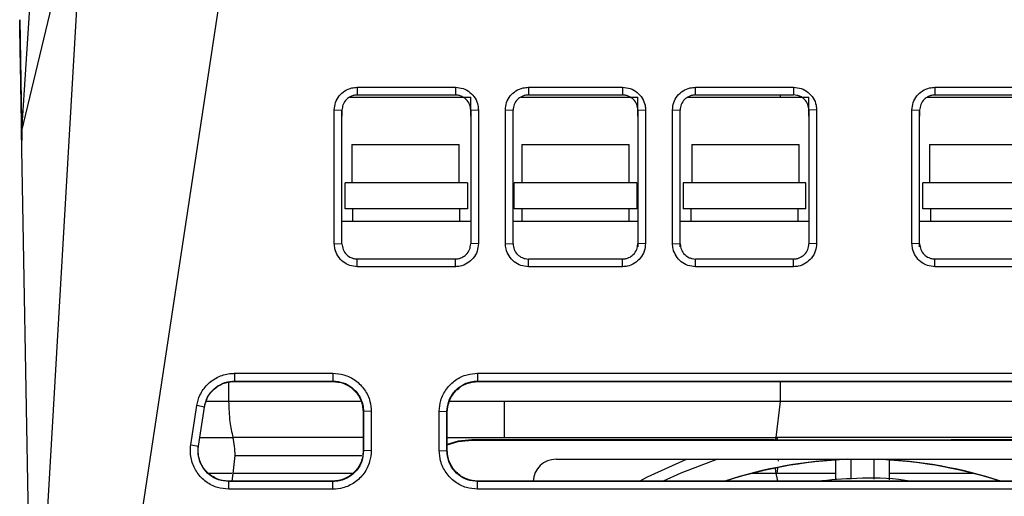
# Model space of a CAD drawing. Extents: x 106 to 315, y 19 to 260.
# Tile 29 of 132: x 195 to 213, y 53 to 62. Entities that reach past the tile are written whole.
import ezdxf

# ---------------------------------------------------------------- set-up
doc = ezdxf.new("R2010")
doc.units = 0
doc.layers.get('0').update_dxf_attribs({"linetype": 'CONTINUOUS'})

msp = doc.modelspace()

# ---------------------------------------------------------------- linework, layer by layer
at = {"color": 7, "linetype": 'CONTINUOUS'}
for p, q in [((195.016, 65.262), (194.694, 60.198)), ((195.866, 65.095), (194.694, 60.198)), ((195.866, 65.095), (194.9, 48.382)), ((198.543, 63.697), (196.465, 49.983)), ((194.658, 62.272), (194.697, 60.019)), ((200.949, 61.01), (202.778, 61.01)), ((200.949, 61.01), (200.949, 60.867)), ((202.778, 61.01), (202.778, 60.867)), ((204.138, 61.01), (205.892, 61.01)), ((204.138, 61.01), (204.138, 60.867)), ((205.892, 61.01), (205.892, 60.867)), ((207.252, 60.867), (207.252, 61.01)), ((209.081, 61.01), (209.081, 60.867)), ((211.715, 61.01), (213.543, 61.01)), ((211.715, 61.01), (211.715, 60.867)), ((200.812, 60.829), (203.063, 60.829)), ((200.949, 60.867), (202.778, 60.867)), ((203.063, 60.472), (203.063, 60.829)), ((204.001, 60.829), (206.178, 60.829)), ((204.138, 60.867), (205.892, 60.867)), ((206.178, 60.472), (206.178, 60.829)), ((207.115, 60.829), (209.366, 60.829)), ((207.252, 60.867), (209.081, 60.867)), ((208.837, 60.829), (208.837, 60.867)), ((209.366, 60.472), (209.366, 60.829)), ((211.578, 60.829), (213.829, 60.829)), ((211.715, 60.867), (213.543, 60.867)), ((200.521, 60.588), (200.663, 60.582)), ((200.663, 58.093), (200.663, 60.582)), ((200.663, 60.582), (200.663, 60.472)), ((203.063, 60.582), (203.206, 60.588)), ((203.709, 58.099), (203.709, 60.588)), ((203.709, 60.588), (203.852, 60.582)), ((203.852, 58.093), (203.852, 60.582)), ((206.178, 60.582), (206.321, 60.588)), ((206.823, 58.099), (206.823, 60.588)), ((206.823, 60.588), (206.966, 60.582)), ((206.966, 58.093), (206.966, 60.582)), ((209.509, 60.588), (209.366, 60.582)), ((211.286, 60.588), (211.429, 60.582)), ((211.429, 58.093), (211.429, 60.582)), ((211.429, 60.573), (211.429, 60.472)), ((200.663, 58.093), (200.663, 60.472)), ((203.063, 60.472), (203.063, 58.093)), ((206.178, 60.472), (206.178, 58.037)), ((209.366, 60.472), (209.366, 58.093)), ((211.429, 58.037), (211.429, 60.472)), ((194.9, 48.382), (194.694, 60.198)), ((200.846, 59.943), (200.846, 59.229)), ((200.846, 59.943), (201.846, 59.943)), ((201.846, 59.943), (202.846, 59.943)), ((202.846, 59.229), (202.846, 59.943)), ((204.015, 59.943), (204.015, 59.229)), ((204.015, 59.943), (205.015, 59.943)), ((205.015, 59.943), (206.015, 59.943)), ((206.015, 59.229), (206.015, 59.943)), ((207.183, 59.943), (207.183, 59.229)), ((207.183, 59.943), (208.183, 59.943)), ((208.183, 59.943), (209.183, 59.943)), ((209.183, 59.229), (209.183, 59.943)), ((211.612, 59.943), (211.612, 59.229)), ((211.612, 59.943), (212.612, 59.943)), ((212.612, 59.943), (213.612, 59.943)), ((200.721, 58.743), (200.721, 59.229)), ((203.006, 59.229), (200.721, 59.229)), ((203.006, 59.229), (203.006, 58.743)), ((203.872, 58.743), (203.872, 59.229)), ((206.158, 59.229), (203.872, 59.229)), ((206.158, 59.229), (206.158, 58.743)), ((207.023, 59.229), (207.023, 58.743)), ((209.309, 59.229), (207.023, 59.229)), ((209.309, 58.743), (209.309, 59.229)), ((211.486, 58.743), (211.486, 59.229)), ((213.772, 59.229), (211.486, 59.229)), ((203.006, 58.743), (200.721, 58.743)), ((200.863, 58.743), (200.863, 58.514)), ((202.863, 58.514), (202.863, 58.743)), ((206.158, 58.743), (203.872, 58.743)), ((204.015, 58.743), (204.015, 58.514)), ((206.015, 58.514), (206.015, 58.743)), ((209.309, 58.743), (207.023, 58.743)), ((207.166, 58.743), (207.166, 58.514)), ((209.166, 58.514), (209.166, 58.743)), ((213.772, 58.743), (211.486, 58.743)), ((211.629, 58.743), (211.629, 58.514)), ((200.663, 58.514), (203.063, 58.514)), ((203.852, 58.514), (206.178, 58.514)), ((206.966, 58.514), (209.366, 58.514)), ((211.429, 58.514), (213.829, 58.514)), ((200.521, 58.099), (200.663, 58.093)), ((203.206, 58.099), (203.063, 58.093)), ((203.709, 58.099), (203.852, 58.093)), ((206.321, 58.099), (206.178, 58.093)), ((206.823, 58.099), (206.966, 58.093)), ((206.966, 58.037), (206.966, 58.093)), ((209.509, 58.099), (209.366, 58.093)), ((211.429, 58.093), (211.286, 58.099)), ((200.949, 57.664), (200.949, 57.807)), ((202.778, 57.807), (200.949, 57.807)), ((202.778, 57.664), (202.778, 57.807)), ((204.138, 57.664), (204.138, 57.807)), ((205.892, 57.807), (204.138, 57.807)), ((205.892, 57.664), (205.892, 57.807)), ((207.252, 57.664), (207.252, 57.807)), ((209.081, 57.807), (207.252, 57.807)), ((209.081, 57.664), (209.081, 57.807)), ((211.715, 57.664), (211.715, 57.807)), ((213.543, 57.807), (211.715, 57.807)), ((202.778, 57.664), (200.949, 57.664)), ((205.892, 57.664), (204.138, 57.664)), ((213.543, 57.664), (211.715, 57.664)), ((198.664, 55.674), (200.494, 55.674)), ((198.664, 55.674), (198.664, 55.53)), ((200.494, 55.674), (200.494, 55.53)), ((203.192, 55.674), (217.351, 55.674)), ((203.192, 55.674), (203.192, 55.53)), ((198.551, 55.505), (198.551, 55.147)), ((198.664, 55.53), (198.663, 55.524)), ((198.663, 55.524), (200.488, 55.524)), ((198.664, 55.53), (200.494, 55.53)), ((200.494, 55.53), (200.488, 55.524)), ((203.192, 55.53), (217.351, 55.53)), ((203.192, 55.53), (203.198, 55.524)), ((203.198, 55.524), (217.345, 55.524)), ((208.837, 55.147), (208.837, 55.524)), ((197.848, 54.341), (197.958, 55.072)), ((198.099, 55.045), (197.958, 55.072)), ((208.757, 54.478), (208.837, 55.147)), ((197.988, 54.314), (198.099, 55.045)), ((201.066, 54.959), (201.06, 54.953)), ((201.06, 54.953), (201.06, 54.234)), ((201.21, 54.965), (201.066, 54.959)), ((202.476, 54.234), (202.476, 54.965)), ((202.476, 54.965), (202.62, 54.959)), ((202.62, 54.228), (202.62, 54.959)), ((202.62, 54.959), (202.627, 54.953)), ((202.627, 54.234), (202.627, 54.953)), ((197.848, 54.341), (197.988, 54.314)), ((203.082, 54.433), (203.082, 54.432)), ((203.082, 54.433), (217.654, 54.433)), ((207.164, 54.432), (203.082, 54.432)), ((203.082, 54.428), (203.082, 54.427)), ((203.082, 54.428), (208.18, 54.428)), ((203.082, 54.427), (217.654, 54.427)), ((208.18, 54.428), (208.719, 54.428)), ((208.719, 54.428), (208.719, 54.431)), ((208.747, 54.433), (208.757, 54.478)), ((212.017, 54.431), (212.017, 54.428)), ((212.017, 54.428), (212.556, 54.428)), ((212.556, 54.428), (217.654, 54.428)), ((198.67, 54.143), (198.63, 53.808)), ((198.67, 54.143), (201.034, 54.143)), ((201.066, 54.228), (201.06, 54.234)), ((201.21, 54.234), (201.066, 54.228)), ((202.476, 54.234), (202.62, 54.228)), ((202.62, 54.228), (202.627, 54.234)), ((204.654, 54.07), (216.082, 54.07)), ((208.784, 54.07), (208.795, 54.034)), ((209.868, 53.686), (209.868, 54.055)), ((210.868, 53.686), (210.868, 54.055)), ((198.63, 53.808), (198.613, 53.663)), ((208.78, 53.902), (208.769, 53.808)), ((198.553, 53.656), (198.554, 53.663)), ((198.553, 53.512), (198.553, 53.656)), ((200.495, 53.656), (198.553, 53.656)), ((200.488, 53.663), (198.554, 53.663)), ((200.495, 53.656), (200.488, 53.663)), ((200.495, 53.512), (200.495, 53.656)), ((203.191, 53.656), (203.198, 53.663)), ((203.191, 53.512), (203.191, 53.656)), ((217.352, 53.656), (203.191, 53.656)), ((217.346, 53.663), (203.198, 53.663)), ((217.352, 53.512), (203.191, 53.512))]:
    msp.add_line(p, q, dxfattribs=at)
at = {"color": 8, "linetype": 'CONTINUOUS'}
for p, q in [((198.551, 55.147), (198.118, 55.147)), ((201.009, 55.147), (198.551, 55.147)), ((203.694, 55.147), (202.66, 55.147)), ((208.837, 55.147), (203.694, 55.147)), ((213.832, 55.147), (208.837, 55.147)), ((198.013, 54.478), (198.63, 54.478)), ((201.046, 54.478), (198.63, 54.478)), ((202.622, 54.478), (203.694, 54.478)), ((203.694, 54.478), (208.757, 54.478)), ((213.832, 54.478), (208.769, 54.478)), ((210.154, 53.706), (210.154, 54.068)), ((210.582, 53.698), (210.582, 54.068)), ((198.61, 53.808), (198.159, 53.808)), ((200.846, 53.808), (198.63, 53.808)), ((208.757, 53.808), (208.31, 53.808)), ((209.868, 53.808), (208.769, 53.808)), ((212.427, 53.808), (210.868, 53.808))]:
    msp.add_line(p, q, dxfattribs=at)
at = {"color": 7, "linetype": 'CONTINUOUS', "flags": 128}
for points in [[(207.252, 61.01), (207.648, 61.01), (208.364, 61.01), (209.081, 61.01)], [(200.521, 58.099), (200.521, 58.503), (200.521, 59.31), (200.521, 59.949), (200.521, 60.588)], [(211.286, 58.099), (211.286, 58.503), (211.286, 59.31), (211.286, 59.949), (211.286, 60.588)], [(209.081, 57.664), (208.668, 57.664), (207.96, 57.664), (207.252, 57.664)], [(201.066, 54.959), (201.066, 54.756), (201.066, 54.553), (201.066, 54.228)], [(201.21, 54.965), (201.21, 54.762), (201.21, 54.559), (201.21, 54.234)], [(203.082, 54.432), (202.832, 54.407), (202.624, 54.348)], [(202.626, 54.349), (202.832, 54.408), (203.082, 54.433)], [(202.626, 54.344), (202.832, 54.403), (203.082, 54.428)], [(202.626, 54.343), (202.832, 54.402), (203.082, 54.427)], [(208.769, 54.478), (208.778, 54.436), (208.779, 54.433)], [(208.757, 53.808), (208.74, 53.891), (208.737, 53.907)], [(208.788, 53.663), (208.776, 53.726), (208.757, 53.808)], [(200.495, 53.512), (200.08, 53.512), (199.317, 53.512), (198.553, 53.512)]]:
    msp.add_lwpolyline(points, dxfattribs=at)
at = {"color": 8, "linetype": 'CONTINUOUS', "flags": 128}
for points in [[(206.209, 53.663), (206.359, 53.741), (207.085, 54.07)], [(207.663, 54.07), (206.976, 53.811), (206.648, 53.663)]]:
    msp.add_lwpolyline(points, dxfattribs=at)
at = {"color": 7, "linetype": 'CONTINUOUS'}
for centre, radius, start, end in [((197.242, 54.143), 1.429, 0, 13.5486), ((204.654, 53.641), 0.429, 90.0001, 177.1005), ((210.368, 45.856), 8.219, 92.0241, 108.2378), ((210.368, 45.856), 8.214, 90.8361, 108.1289), ((210.368, 45.856), 8.214, 71.8711, 89.1639), ((210.368, 45.856), 8.219, 71.7622, 87.9759)]:
    msp.add_arc(centre, radius, start, end, dxfattribs=at)
for points, knots in [([(194.694, 60.198), (194.69, 60.449), (194.681, 60.951), (194.671, 61.502), (194.664, 61.909), (194.659, 62.177), (194.658, 62.24), (194.658, 62.272)], [0, 0, 0, 0, 0.199997, 0.400004, 0.600004, 0.799997, 1, 1, 1, 1]), ([(200.521, 60.588), (200.525, 60.634), (200.535, 60.728), (200.607, 60.854), (200.713, 60.949), (200.834, 61.002), (200.915, 61.008), (200.949, 61.01)], [0, 0, 0, 0, 0.210387, 0.421066, 0.63422, 0.848667, 1, 1, 1, 1]), ([(202.778, 61.01), (202.827, 61.005), (202.924, 60.996), (203.054, 60.921), (203.15, 60.811), (203.2, 60.693), (203.204, 60.617), (203.206, 60.588)], [0, 0, 0, 0, 0.219452, 0.438468, 0.654735, 0.869139, 1, 1, 1, 1]), ([(203.709, 60.588), (203.714, 60.634), (203.723, 60.728), (203.795, 60.854), (203.902, 60.949), (204.023, 61.002), (204.104, 61.008), (204.138, 61.01)], [0, 0, 0, 0, 0.210422, 0.421186, 0.634079, 0.848604, 1, 1, 1, 1]), ([(205.892, 61.01), (205.941, 61.005), (206.039, 60.996), (206.168, 60.921), (206.265, 60.811), (206.314, 60.693), (206.319, 60.617), (206.321, 60.588)], [0, 0, 0, 0, 0.219465, 0.438512, 0.654741, 0.869131, 1, 1, 1, 1]), ([(206.823, 60.588), (206.828, 60.634), (206.837, 60.728), (206.909, 60.854), (207.016, 60.95), (207.137, 61.002), (207.218, 61.008), (207.252, 61.01)], [0, 0, 0, 0, 0.210484, 0.421323, 0.634253, 0.848589, 1, 1, 1, 1]), ([(209.081, 61.01), (209.129, 61.005), (209.227, 60.996), (209.357, 60.921), (209.453, 60.812), (209.502, 60.693), (209.507, 60.617), (209.509, 60.588)], [0, 0, 0, 0, 0.219253, 0.438091, 0.654619, 0.868915, 1, 1, 1, 1]), ([(211.286, 60.588), (211.291, 60.634), (211.3, 60.728), (211.372, 60.854), (211.479, 60.949), (211.6, 61.002), (211.681, 61.008), (211.715, 61.01)], [0, 0, 0, 0, 0.210387, 0.421065, 0.634219, 0.848667, 1, 1, 1, 1]), ([(200.949, 60.867), (200.928, 60.866), (200.887, 60.863), (200.815, 60.838), (200.739, 60.785), (200.676, 60.693), (200.668, 60.618), (200.663, 60.582)], [0, 0, 0, 0, 0.142991, 0.274628, 0.502884, 0.754238, 1, 1, 1, 1]), ([(203.063, 60.582), (203.059, 60.618), (203.051, 60.692), (202.987, 60.785), (202.911, 60.838), (202.84, 60.863), (202.799, 60.866), (202.778, 60.867)], [0, 0, 0, 0, 0.2439481, 0.4974511, 0.7272821, 0.8583992, 1, 1, 1, 1]), ([(204.138, 60.867), (204.116, 60.866), (204.076, 60.863), (204.004, 60.838), (203.928, 60.786), (203.865, 60.693), (203.856, 60.619), (203.852, 60.582)], [0, 0, 0, 0, 0.142399, 0.27384, 0.502891, 0.753059, 1, 1, 1, 1]), ([(206.178, 60.582), (206.174, 60.618), (206.165, 60.692), (206.102, 60.785), (206.025, 60.838), (205.954, 60.863), (205.913, 60.866), (205.892, 60.867)], [0, 0, 0, 0, 0.243871, 0.497451, 0.726813, 0.858048, 1, 1, 1, 1]), ([(207.252, 60.867), (207.231, 60.866), (207.19, 60.863), (207.118, 60.838), (207.043, 60.785), (206.979, 60.693), (206.97, 60.619), (206.966, 60.582)], [0, 0, 0, 0, 0.142982, 0.274615, 0.502892, 0.752302, 1, 1, 1, 1]), ([(209.366, 60.582), (209.362, 60.618), (209.354, 60.693), (209.29, 60.786), (209.213, 60.839), (209.142, 60.863), (209.101, 60.866), (209.081, 60.867)], [0, 0, 0, 0, 0.245023, 0.497458, 0.729879, 0.860351, 1, 1, 1, 1]), ([(211.715, 60.867), (211.693, 60.866), (211.652, 60.863), (211.581, 60.838), (211.505, 60.785), (211.442, 60.693), (211.433, 60.618), (211.429, 60.582)], [0, 0, 0, 0, 0.142986, 0.274619, 0.502885, 0.75424, 1, 1, 1, 1]), ([(203.063, 60.582), (203.063, 60.446), (203.063, 60.041), (203.063, 59.424), (203.063, 58.729), (203.063, 58.305), (203.063, 58.093)], [0, 0, 0, 0, 0.162845, 0.488537, 0.744269, 1, 1, 1, 1]), ([(203.206, 60.588), (203.206, 60.452), (203.207, 60.047), (203.206, 59.43), (203.206, 58.735), (203.206, 58.311), (203.206, 58.099)], [0, 0, 0, 0, 0.162846, 0.488537, 0.744268, 1, 1, 1, 1]), ([(206.178, 60.582), (206.178, 60.446), (206.178, 60.041), (206.178, 59.424), (206.178, 58.729), (206.178, 58.305), (206.178, 58.093)], [0, 0, 0, 0, 0.162846, 0.488538, 0.744269, 1, 1, 1, 1]), ([(206.321, 60.588), (206.321, 60.452), (206.321, 60.047), (206.321, 59.43), (206.321, 58.735), (206.321, 58.311), (206.321, 58.099)], [0, 0, 0, 0, 0.162846, 0.488538, 0.744269, 1, 1, 1, 1]), ([(209.366, 60.582), (209.366, 60.446), (209.366, 60.041), (209.366, 59.424), (209.366, 58.729), (209.366, 58.305), (209.366, 58.093)], [0, 0, 0, 0, 0.16289, 0.48867, 0.744335, 1, 1, 1, 1]), ([(209.509, 60.588), (209.509, 60.452), (209.509, 60.047), (209.509, 59.43), (209.509, 58.735), (209.509, 58.311), (209.509, 58.099)], [0, 0, 0, 0, 0.16289, 0.48867, 0.744335, 1, 1, 1, 1]), ([(200.949, 57.664), (200.902, 57.669), (200.807, 57.679), (200.68, 57.751), (200.582, 57.859), (200.529, 57.982), (200.523, 58.064), (200.521, 58.099)], [0, 0, 0, 0, 0.209837, 0.420032, 0.632681, 0.847083, 1, 1, 1, 1]), ([(200.663, 58.093), (200.668, 58.056), (200.676, 57.98), (200.741, 57.888), (200.817, 57.835), (200.888, 57.811), (200.928, 57.809), (200.949, 57.807)], [0, 0, 0, 0, 0.24984, 0.501775, 0.730566, 0.86032, 1, 1, 1, 1]), ([(203.206, 58.099), (203.201, 58.049), (203.192, 57.95), (203.116, 57.819), (203.004, 57.721), (202.885, 57.671), (202.807, 57.666), (202.778, 57.664)], [0, 0, 0, 0, 0.219765, 0.439279, 0.655576, 0.869837, 1, 1, 1, 1]), ([(202.778, 57.807), (202.799, 57.809), (202.839, 57.811), (202.91, 57.836), (202.986, 57.888), (203.051, 57.981), (203.059, 58.056), (203.063, 58.093)], [0, 0, 0, 0, 0.141235, 0.271567, 0.498603, 0.751414, 1, 1, 1, 1]), ([(204.138, 57.664), (204.09, 57.669), (203.995, 57.679), (203.868, 57.751), (203.771, 57.859), (203.717, 57.982), (203.712, 58.064), (203.709, 58.099)], [0, 0, 0, 0, 0.209872, 0.420094, 0.632803, 0.846993, 1, 1, 1, 1]), ([(203.852, 58.093), (203.856, 58.056), (203.865, 57.981), (203.93, 57.888), (204.006, 57.835), (204.077, 57.811), (204.117, 57.808), (204.138, 57.807)], [0, 0, 0, 0, 0.248954, 0.501784, 0.731614, 0.861106, 1, 1, 1, 1]), ([(206.321, 58.099), (206.316, 58.049), (206.306, 57.95), (206.23, 57.819), (206.119, 57.721), (205.999, 57.671), (205.921, 57.666), (205.892, 57.664)], [0, 0, 0, 0, 0.219608, 0.438917, 0.655606, 0.869602, 1, 1, 1, 1]), ([(205.892, 57.807), (205.913, 57.809), (205.953, 57.811), (206.024, 57.835), (206.1, 57.888), (206.165, 57.98), (206.173, 58.055), (206.178, 58.093)], [0, 0, 0, 0, 0.140008, 0.269931, 0.498586, 0.749452, 1, 1, 1, 1]), ([(207.252, 57.664), (207.204, 57.669), (207.109, 57.679), (206.982, 57.751), (206.885, 57.859), (206.832, 57.982), (206.826, 58.064), (206.823, 58.099)], [0, 0, 0, 0, 0.210019, 0.420388, 0.632796, 0.847272, 1, 1, 1, 1]), ([(206.966, 58.093), (206.971, 58.055), (206.979, 57.98), (207.044, 57.887), (207.121, 57.835), (207.192, 57.811), (207.231, 57.808), (207.252, 57.807)], [0, 0, 0, 0, 0.250974, 0.501797, 0.733174, 0.862277, 1, 1, 1, 1]), ([(209.509, 58.099), (209.504, 58.049), (209.495, 57.95), (209.418, 57.819), (209.307, 57.721), (209.187, 57.671), (209.11, 57.666), (209.081, 57.664)], [0, 0, 0, 0, 0.219623, 0.438949, 0.655521, 0.869816, 1, 1, 1, 1]), ([(209.081, 57.807), (209.102, 57.809), (209.142, 57.811), (209.213, 57.836), (209.289, 57.888), (209.353, 57.98), (209.362, 58.055), (209.366, 58.093)], [0, 0, 0, 0, 0.140849, 0.271053, 0.498586, 0.748995, 1, 1, 1, 1]), ([(211.715, 57.664), (211.667, 57.669), (211.572, 57.679), (211.445, 57.751), (211.348, 57.859), (211.294, 57.982), (211.289, 58.064), (211.286, 58.099)], [0, 0, 0, 0, 0.209838, 0.420037, 0.632686, 0.847077, 1, 1, 1, 1]), ([(211.429, 58.093), (211.433, 58.056), (211.442, 57.98), (211.507, 57.888), (211.583, 57.835), (211.654, 57.811), (211.694, 57.809), (211.715, 57.807)], [0, 0, 0, 0, 0.2498251, 0.501775, 0.7306457, 0.8603797, 1, 1, 1, 1]), ([(197.958, 55.072), (197.974, 55.139), (198.009, 55.282), (198.145, 55.471), (198.34, 55.612), (198.525, 55.669), (198.634, 55.673), (198.664, 55.674)], [0, 0, 0, 0, 0.202996, 0.438128, 0.674513, 0.91199, 1, 1, 1, 1]), ([(200.494, 55.674), (200.563, 55.669), (200.713, 55.656), (200.924, 55.549), (201.094, 55.375), (201.194, 55.17), (201.205, 55.027), (201.21, 54.965)], [0, 0, 0, 0, 0.1847536, 0.4020809, 0.6179984, 0.8326346, 1, 1, 1, 1]), ([(202.476, 54.965), (202.482, 55.034), (202.495, 55.181), (202.602, 55.389), (202.774, 55.557), (202.981, 55.658), (203.127, 55.669), (203.192, 55.674)], [0, 0, 0, 0, 0.1844214, 0.396534, 0.6100289, 0.8246917, 1, 1, 1, 1]), ([(198.098, 55.039), (198.117, 55.111), (198.153, 55.243), (198.29, 55.399), (198.461, 55.504), (198.596, 55.517), (198.663, 55.524)], [0, 0, 0, 0, 0.274417, 0.499954, 0.754747, 1, 1, 1, 1]), ([(198.099, 55.045), (198.115, 55.107), (198.146, 55.232), (198.27, 55.387), (198.432, 55.493), (198.573, 55.528), (198.65, 55.53), (198.664, 55.53)], [0, 0, 0, 0, 0.237636, 0.475231, 0.712662, 0.949985, 1, 1, 1, 1]), ([(200.488, 55.524), (200.559, 55.517), (200.669, 55.505), (200.784, 55.444), (200.839, 55.404), (200.866, 55.381), (200.879, 55.369), (200.886, 55.363), (200.889, 55.36), (200.891, 55.358), (200.891, 55.358), (200.892, 55.357), (200.892, 55.357), (200.892, 55.357), (200.892, 55.357), (200.892, 55.357), (200.892, 55.357), (200.892, 55.357), (200.892, 55.357), (200.892, 55.357), (200.893, 55.356), (200.894, 55.354), (200.901, 55.347), (200.927, 55.32), (200.977, 55.255), (201.042, 55.129), (201.053, 55.018), (201.06, 54.953)], [0, 0, 0, 0, 0.236858, 0.365179, 0.431773, 0.46567, 0.482768, 0.491355, 0.495656, 0.49781, 0.498887, 0.499426, 0.499695, 0.49983, 0.499897, 0.499931, 0.499948, 0.499956, 0.499961, 0.499964, 0.500215, 0.502413, 0.508716, 0.532878, 0.627358, 0.783186, 1, 1, 1, 1]), ([(200.494, 55.53), (200.558, 55.524), (200.687, 55.512), (200.858, 55.413), (200.987, 55.268), (201.056, 55.107), (201.063, 55.001), (201.066, 54.959)], [0, 0, 0, 0, 0.21458, 0.429163, 0.643781, 0.858478, 1, 1, 1, 1]), ([(202.62, 54.959), (202.627, 55.023), (202.639, 55.152), (202.738, 55.323), (202.883, 55.452), (203.044, 55.521), (203.15, 55.528), (203.192, 55.53)], [0, 0, 0, 0, 0.214896, 0.429769, 0.6445401, 0.8592121, 1, 1, 1, 1]), ([(202.627, 54.953), (202.633, 55.018), (202.644, 55.13), (202.709, 55.255), (202.759, 55.32), (202.785, 55.347), (202.791, 55.354), (202.793, 55.356), (202.794, 55.357), (202.794, 55.357), (202.794, 55.357), (202.794, 55.357), (202.794, 55.357), (202.794, 55.357), (202.826, 55.379), (202.882, 55.437), (203.018, 55.504), (203.127, 55.516), (203.198, 55.524)], [0, 0, 0, 0, 0.216857, 0.372717, 0.467218, 0.491388, 0.497692, 0.499399, 0.499891, 0.500047, 0.500103, 0.500125, 0.500134, 0.500139, 0.500143, 0.634785, 0.763148, 1, 1, 1, 1]), ([(198.551, 55.147), (198.555, 55.021), (198.563, 54.795), (198.61, 54.575), (198.63, 54.478)], [0, 0, 0, 0, 0.560001, 1, 1, 1, 1]), ([(203.694, 54.478), (203.694, 54.601), (203.694, 54.822), (203.694, 55.048), (203.694, 55.147)], [0, 0, 0, 0, 0.56, 1, 1, 1, 1]), ([(198.553, 53.512), (198.483, 53.519), (198.333, 53.532), (198.125, 53.64), (197.955, 53.814), (197.852, 54.036), (197.833, 54.22), (197.845, 54.321), (197.848, 54.341)], [0, 0, 0, 0, 0.170315, 0.363373, 0.557628, 0.753281, 0.950172, 1, 1, 1, 1]), ([(198.554, 53.663), (198.515, 53.665), (198.435, 53.67), (198.319, 53.708), (198.211, 53.771), (198.121, 53.855), (198.05, 53.956), (198.002, 54.07), (197.978, 54.196), (197.985, 54.279), (197.989, 54.32)], [0, 0, 0, 0, 0.1192535, 0.2423347, 0.3692544, 0.5000219, 0.6141966, 0.7453097, 0.8750942, 1, 1, 1, 1]), ([(208.719, 54.431), (208.497, 54.431), (208.05, 54.431), (207.543, 54.432), (207.256, 54.432), (207.164, 54.432)], [0, 0, 0, 0, 0.402277, 0.810389, 1, 1, 1, 1]), ([(213.572, 54.432), (213.413, 54.432), (213.093, 54.432), (212.576, 54.431), (212.204, 54.431), (212.017, 54.431)], [0, 0, 0, 0, 0.327651, 0.662281, 1, 1, 1, 1]), ([(198.553, 53.656), (198.489, 53.663), (198.36, 53.675), (198.189, 53.774), (198.06, 53.918), (197.979, 54.106), (197.985, 54.242), (197.988, 54.314)], [0, 0, 0, 0, 0.195773, 0.39154, 0.587337, 0.783296, 1, 1, 1, 1]), ([(201.06, 54.234), (201.057, 54.191), (201.051, 54.108), (201.001, 53.966), (200.896, 53.815), (200.712, 53.688), (200.562, 53.671), (200.488, 53.663)], [0, 0, 0, 0, 0.145077, 0.277043, 0.500736, 0.754008, 1, 1, 1, 1]), ([(201.21, 54.234), (201.204, 54.164), (201.191, 54.012), (201.082, 53.799), (200.906, 53.628), (200.699, 53.528), (200.557, 53.517), (200.495, 53.512)], [0, 0, 0, 0, 0.186401, 0.40423, 0.620337, 0.834917, 1, 1, 1, 1]), ([(201.066, 54.228), (201.059, 54.163), (201.047, 54.035), (200.948, 53.863), (200.803, 53.734), (200.642, 53.666), (200.537, 53.659), (200.495, 53.656)], [0, 0, 0, 0, 0.215226, 0.430365, 0.645111, 0.859565, 1, 1, 1, 1]), ([(203.191, 53.512), (203.121, 53.519), (202.972, 53.532), (202.763, 53.64), (202.594, 53.814), (202.493, 54.022), (202.481, 54.168), (202.476, 54.234)], [0, 0, 0, 0, 0.186318, 0.39801, 0.611199, 0.82569, 1, 1, 1, 1]), ([(203.191, 53.656), (203.127, 53.663), (202.999, 53.675), (202.828, 53.774), (202.699, 53.918), (202.63, 54.079), (202.623, 54.185), (202.62, 54.228)], [0, 0, 0, 0, 0.214437, 0.42885, 0.643214, 0.857738, 1, 1, 1, 1]), ([(203.198, 53.663), (203.124, 53.671), (202.974, 53.688), (202.79, 53.815), (202.685, 53.966), (202.635, 54.108), (202.629, 54.191), (202.627, 54.234)], [0, 0, 0, 0, 0.246064, 0.499265, 0.723046, 0.85499, 1, 1, 1, 1]), ([(211.218, 53.663), (211.198, 53.666), (210.863, 53.726), (210.27, 53.724), (209.76, 53.682), (209.519, 53.663)], [0, 0, 0, 0, 0.0325353, 0.5428311, 1, 1, 1, 1])]:
    msp.add_open_spline(points, degree=3, knots=knots, dxfattribs=at)

doc.saveas('drawing.dxf')
